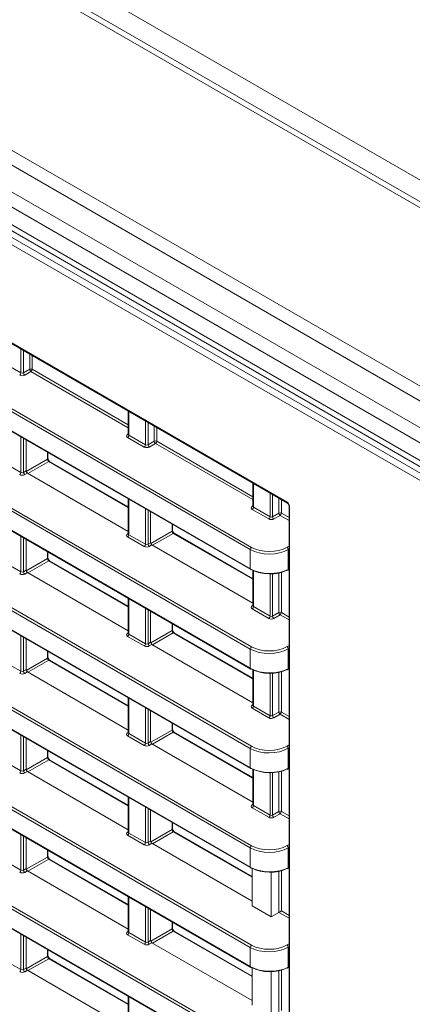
# Model space of a CAD drawing. Header units: millimetres. Extents: x 0 to 1118, y 0 to 864.
# Tile 201 of 256: x 550 to 561, y 122 to 149. Entities that reach past the tile are written whole.
import ezdxf

# ---------------------------------------------------------------- set-up
doc = ezdxf.new("R2010")
doc.units = ezdxf.units.MM

msp = doc.modelspace()

# ---------------------------------------------------------------- linework, layer by layer
at = {"color": 7, "linetype": 'Continuous', "lineweight": 15}
for p, q in [((604.7146, 119.3731), (460.341, 202.7182)), ((455.2449, 198.3312), (599.6184, 114.9861)), ((533.7737, 149.8726), (557.7717, 136.0189)), ((534.7892, 146.8571), (556.7562, 134.1759)), ((534.7892, 144.1054), (556.7562, 131.4242)), ((534.7892, 141.3537), (556.7562, 128.6724)), ((534.7892, 138.6019), (556.7562, 125.9207)), ((553.3697, 138.5601), (553.3697, 137.9147)), ((553.3696, 137.915), (553.3683, 137.9086)), ((550.5407, 136.909), (550.5407, 137.764)), ((551.1463, 137.251), (551.1463, 137.4144)), ((553.3697, 135.9147), (551.192, 137.1718)), ((550.576, 136.8478), (553.3697, 135.2351)), ((556.8168, 136.5701), (556.8168, 135.9247)), ((553.3697, 136.1309), (553.3697, 135.163)), ((534.7892, 135.8502), (556.7562, 123.1689)), ((553.9878, 134.9191), (553.9878, 135.774)), ((556.8167, 135.925), (556.8154, 135.9186)), ((557.8174, 135.9397), (557.8174, 84.9889)), ((554.5934, 135.261), (554.5934, 135.4244)), ((553.3696, 135.1632), (553.3683, 135.1569)), ((556.8168, 133.9247), (554.6391, 135.1819)), ((550.5407, 134.1573), (550.5407, 135.0123)), ((551.1463, 134.4993), (551.1463, 134.6627)), ((554.0232, 134.8578), (556.8168, 133.2451)), ((553.3697, 133.163), (551.192, 134.4201)), ((550.576, 134.0961), (553.3697, 132.4833)), ((556.8168, 134.1585), (556.8168, 133.173)), ((557.7861, 134.1604), (557.8174, 134.1773)), ((553.3697, 133.3791), (553.3697, 132.4112)), ((534.7892, 133.0984), (556.7562, 120.4172)), ((553.9878, 132.1673), (553.9878, 133.0223)), ((556.8167, 133.1732), (556.8154, 133.1669)), ((553.3696, 132.4115), (553.3683, 132.4051)), ((554.5934, 132.5093), (554.5934, 132.6727)), ((556.8168, 131.173), (554.6391, 132.4301)), ((550.5407, 131.4056), (550.5407, 132.2605)), ((551.1463, 131.7475), (551.1463, 131.9109)), ((554.0232, 132.1061), (556.8168, 130.4933)), ((553.3697, 130.4112), (551.192, 131.6684)), ((550.576, 131.3443), (553.3697, 129.7316)), ((556.8168, 131.4067), (556.8168, 130.4212)), ((557.7861, 131.4087), (557.8174, 131.4255)), ((553.3697, 130.6274), (553.3697, 129.6595)), ((553.9878, 129.4156), (553.9878, 130.2705)), ((556.8167, 130.4215), (556.8154, 130.4151)), ((554.5934, 129.7575), (554.5934, 129.9209)), ((550.5407, 128.6538), (550.5407, 129.5088)), ((553.3696, 129.6597), (553.3683, 129.6534)), ((556.8168, 128.4212), (554.6391, 129.6784)), ((551.1463, 128.9958), (551.1463, 129.1592)), ((554.0232, 129.3543), (556.8168, 127.7416)), ((553.3697, 127.6595), (551.192, 128.9166)), ((550.576, 128.5926), (553.3697, 126.9799)), ((556.8168, 128.655), (556.8168, 127.6695)), ((557.7861, 128.6569), (557.8174, 128.6738)), ((553.3697, 127.8756), (553.3697, 126.9077)), ((553.9878, 126.6638), (553.9878, 127.5188)), ((556.8167, 127.6697), (556.8154, 127.6634)), ((554.5934, 127.0058), (554.5934, 127.1692)), ((550.5407, 125.9021), (550.5407, 126.757)), ((553.3696, 126.908), (553.3683, 126.9016)), ((556.7967, 125.6811), (554.6391, 126.9266)), ((554.0232, 126.6026), (556.7967, 125.0015)), ((551.1463, 126.244), (551.1463, 126.4074)), ((553.3697, 124.9077), (551.192, 126.1649)), ((556.7967, 125.9137), (556.7967, 124.8769)), ((557.7861, 125.9052), (557.8174, 125.922)), ((550.576, 125.8408), (553.3697, 124.2281)), ((557.3271, 124.5707), (557.3271, 125.8021)), ((553.3697, 125.1239), (553.3697, 124.156)), ((556.7967, 124.8769), (557.3271, 124.5707)), ((553.9878, 123.9121), (553.9878, 124.767)), ((557.5345, 124.6905), (557.3271, 124.5707)), ((554.5934, 124.254), (554.5934, 124.4174)), ((550.5407, 123.1503), (550.5407, 124.0053)), ((553.3696, 124.1563), (553.3683, 124.1499)), ((556.7967, 122.9293), (554.6391, 124.1749)), ((554.0232, 123.8509), (556.7967, 122.2497)), ((551.1463, 123.4923), (551.1463, 123.6557)), ((553.3697, 122.156), (551.192, 123.4131)), ((556.7967, 123.162), (556.7967, 122.1251)), ((557.7861, 123.1534), (557.8174, 123.1703)), ((550.576, 123.0891), (553.3697, 121.4764)), ((557.3271, 121.819), (557.3271, 123.0503)), ((553.3697, 122.3722), (553.3697, 121.4043))]:
    msp.add_line(p, q, dxfattribs=at)
at = {"color": 9, "linetype": 'Continuous', "lineweight": 0}
for p, q in [((461.1275, 202.8604), (605.2489, 119.6609)), ((604.4646, 119.3483), (460.091, 202.6934)), ((600.1916, 116.8816), (455.8181, 200.2267)), ((599.9416, 116.6177), (455.5681, 199.9628)), ((599.6184, 116.0579), (455.2449, 199.4029)), ((599.5148, 115.7094), (455.1413, 199.0545)), ((454.7683, 198.4284), (600.2383, 114.4503)), ((599.5148, 115.2151), (455.1413, 198.5601)), ((600.1515, 114.2981), (454.6814, 198.2762)), ((533.7633, 149.8955), (557.7613, 136.0417)), ((556.7458, 134.731), (534.7789, 147.4122)), ((534.8136, 147.4731), (556.7805, 134.7918)), ((534.7789, 146.88), (556.7458, 134.1988)), ((534.8136, 144.7213), (556.7805, 132.0401)), ((556.7458, 131.9792), (534.7789, 144.6605)), ((534.7789, 144.1283), (556.7458, 131.447)), ((534.8136, 141.9696), (556.7805, 129.2883)), ((556.7458, 129.2275), (534.7789, 141.9087)), ((534.7789, 141.3766), (556.7458, 128.6953)), ((550.398, 139.6178), (550.398, 140.2756)), ((550.4681, 140.2351), (550.4681, 139.6189)), ((550.6402, 139.7183), (550.6402, 140.1358)), ((550.7103, 140.0953), (550.7103, 139.7179)), ((549.9372, 139.8839), (550.398, 139.6178)), ((550.4681, 139.6189), (550.6402, 139.7183)), ((550.6756, 139.657), (550.5035, 139.5577)), ((553.3697, 138.1018), (550.6756, 139.657)), ((550.7103, 139.7179), (553.3697, 138.1827)), ((534.8136, 139.2178), (556.7805, 126.5366)), ((556.7458, 126.4757), (534.7789, 139.157)), ((534.7789, 138.6248), (556.7458, 125.9436)), ((553.3843, 138.5516), (553.3843, 137.8939)), ((553.8452, 137.6279), (553.8452, 138.2856)), ((553.9153, 138.2451), (553.9153, 137.6289)), ((554.0874, 137.7283), (554.0874, 138.1458)), ((553.3484, 137.9153), (553.3697, 137.9285)), ((553.3843, 137.8939), (553.8452, 137.6279)), ((554.1575, 138.1053), (554.1575, 137.7279)), ((550.398, 136.8661), (550.398, 137.8464)), ((550.4681, 137.8059), (550.4681, 136.8672)), ((553.8104, 137.567), (553.3496, 137.833)), ((553.9153, 137.6289), (554.0874, 137.7283)), ((554.1227, 137.667), (553.9506, 137.5677)), ((556.8168, 136.1118), (554.1227, 137.667)), ((554.1575, 137.7279), (556.8168, 136.1927)), ((551.1323, 137.231), (551.1323, 137.4225)), ((549.9372, 137.1321), (550.398, 136.8661)), ((550.5436, 136.8911), (551.1323, 137.231)), ((551.1676, 137.1697), (550.593, 136.838)), ((553.3697, 135.8985), (551.1676, 137.1697)), ((550.4681, 136.8672), (550.5407, 136.909)), ((550.576, 136.8478), (550.5035, 136.8059)), ((556.8315, 136.5616), (556.8315, 135.9039)), ((556.7458, 123.724), (534.7789, 136.4052)), ((534.8136, 136.4661), (556.7805, 123.7849)), ((557.2923, 135.6379), (557.2923, 136.2956)), ((557.3624, 136.2551), (557.3624, 135.6389)), ((553.3843, 136.1224), (553.3843, 135.1421)), ((557.5345, 135.7383), (557.5345, 136.1558)), ((557.6046, 136.1153), (557.6046, 135.7379)), ((534.7789, 135.8731), (556.7458, 123.1918)), ((553.8452, 134.8761), (553.8452, 135.8564)), ((553.9153, 135.8159), (553.9153, 134.8772)), ((556.7955, 135.9253), (556.8168, 135.9385)), ((557.2576, 135.577), (556.7967, 135.843)), ((556.8315, 135.9039), (557.2923, 135.6379)), ((557.3624, 135.6389), (557.5345, 135.7383)), ((557.5699, 135.677), (557.3978, 135.5777)), ((557.8174, 135.5342), (557.5699, 135.677)), ((557.6046, 135.7379), (557.8174, 135.6151)), ((557.832, 135.9193), (557.832, 84.9685)), ((554.5794, 135.241), (554.5794, 135.4325)), ((553.3484, 135.1636), (553.3697, 135.1768)), ((553.3843, 135.1421), (553.8452, 134.8761)), ((553.9908, 134.9011), (554.5794, 135.241)), ((554.6148, 135.1797), (554.0402, 134.848)), ((556.8168, 133.9085), (554.6148, 135.1797)), ((550.398, 134.1144), (550.398, 135.0946)), ((550.4681, 135.0542), (550.4681, 134.1154)), ((553.8104, 134.8152), (553.3496, 135.0813)), ((553.9153, 134.8772), (553.9878, 134.9191)), ((551.1323, 134.4792), (551.1323, 134.6708)), ((554.0232, 134.8578), (553.9506, 134.8159)), ((556.7458, 134.1988), (556.7458, 134.731)), ((557.7618, 134.7967), (557.8174, 134.8288)), ((557.8174, 134.7472), (557.7971, 134.7355)), ((557.7971, 134.7355), (557.7971, 134.1837)), ((549.9372, 134.3804), (550.398, 134.1144)), ((550.5436, 134.1394), (551.1323, 134.4792)), ((551.1676, 134.418), (550.593, 134.0863)), ((553.3697, 133.1468), (551.1676, 134.418)), ((550.4681, 134.1154), (550.5407, 134.1573)), ((550.576, 134.0961), (550.5035, 134.0542)), ((556.8315, 134.1513), (556.8315, 133.1522)), ((557.2923, 132.8861), (557.2923, 134.0567)), ((557.3624, 134.0589), (557.3624, 132.8872)), ((557.5345, 132.9865), (557.5345, 134.0823)), ((557.6046, 134.1), (557.6046, 132.9862)), ((557.7971, 134.1837), (557.8174, 134.1946)), ((556.7458, 120.9722), (534.7789, 133.6535)), ((534.8136, 133.7144), (556.7805, 121.0331)), ((553.3843, 133.3707), (553.3843, 132.3904)), ((534.7789, 133.1213), (556.7458, 120.4401)), ((553.8452, 132.1244), (553.8452, 133.1046)), ((553.9153, 133.0642), (553.9153, 132.1254)), ((556.7955, 133.1736), (556.8168, 133.1868)), ((557.2576, 132.8252), (556.7967, 133.0913)), ((556.8315, 133.1522), (557.2923, 132.8861)), ((557.3624, 132.8872), (557.5345, 132.9865)), ((557.6046, 132.9862), (557.8174, 132.8633)), ((554.5794, 132.4892), (554.5794, 132.6808)), ((557.5699, 132.9253), (557.3978, 132.8259)), ((557.8174, 132.7824), (557.5699, 132.9253)), ((553.3484, 132.4119), (553.3697, 132.425)), ((553.9908, 132.1494), (554.5794, 132.4892)), ((554.6148, 132.428), (554.0402, 132.0963)), ((556.8168, 131.1568), (554.6148, 132.428)), ((550.398, 131.3626), (550.398, 132.3429)), ((550.4681, 132.3024), (550.4681, 131.3637)), ((553.8104, 132.0635), (553.3496, 132.3295)), ((553.3843, 132.3904), (553.8452, 132.1244)), ((553.9153, 132.1254), (553.9878, 132.1673)), ((551.1323, 131.7275), (551.1323, 131.919)), ((554.0232, 132.1061), (553.9506, 132.0642)), ((556.7458, 131.447), (556.7458, 131.9792)), ((557.7618, 132.0449), (557.8174, 132.077)), ((557.8174, 131.9954), (557.7971, 131.9837)), ((557.7971, 131.9837), (557.7971, 131.4319)), ((549.9372, 131.6287), (550.398, 131.3626)), ((550.5436, 131.3876), (551.1323, 131.7275)), ((551.1676, 131.6662), (550.593, 131.3345)), ((553.3697, 130.395), (551.1676, 131.6662)), ((550.4681, 131.3637), (550.5407, 131.4056)), ((550.576, 131.3443), (550.5035, 131.3024)), ((556.8315, 131.3996), (556.8315, 130.4004)), ((557.5345, 130.2348), (557.5345, 131.3306)), ((557.6046, 131.3483), (557.6046, 130.2344)), ((557.7971, 131.4319), (557.8174, 131.4428)), ((557.2923, 130.1344), (557.2923, 131.3049)), ((557.3624, 131.3072), (557.3624, 130.1354)), ((553.3843, 130.6189), (553.3843, 129.6387)), ((553.8452, 129.3726), (553.8452, 130.3529)), ((553.9153, 130.3124), (553.9153, 129.3737)), ((556.7955, 130.4219), (556.8168, 130.435)), ((557.2576, 130.0735), (556.7967, 130.3395)), ((556.8315, 130.4004), (557.2923, 130.1344)), ((557.3624, 130.1354), (557.5345, 130.2348)), ((557.6046, 130.2344), (557.8174, 130.1116)), ((557.5699, 130.1736), (557.3978, 130.0742)), ((557.8174, 130.0307), (557.5699, 130.1736)), ((553.9908, 129.3976), (554.5794, 129.7375)), ((554.5794, 129.7375), (554.5794, 129.929)), ((550.398, 128.6109), (550.398, 129.5911)), ((550.4681, 129.5507), (550.4681, 128.6119)), ((553.3484, 129.6601), (553.3697, 129.6733)), ((553.8104, 129.3117), (553.3496, 129.5778)), ((553.3843, 129.6387), (553.8452, 129.3726)), ((553.9153, 129.3737), (553.9878, 129.4156)), ((554.6148, 129.6762), (554.0402, 129.3445)), ((556.8168, 128.405), (554.6148, 129.6762)), ((551.1323, 128.9757), (551.1323, 129.1673)), ((554.0232, 129.3543), (553.9506, 129.3124)), ((556.7458, 128.6953), (556.7458, 129.2275)), ((557.7618, 129.2932), (557.8174, 129.3253)), ((557.8174, 129.2437), (557.7971, 129.232)), ((557.7971, 129.232), (557.7971, 128.6802)), ((549.9372, 128.8769), (550.398, 128.6109)), ((550.5436, 128.6359), (551.1323, 128.9757)), ((551.1676, 128.9145), (550.593, 128.5828)), ((553.3697, 127.6433), (551.1676, 128.9145)), ((550.4681, 128.6119), (550.5407, 128.6538)), ((550.576, 128.5926), (550.5035, 128.5507)), ((556.8315, 128.6478), (556.8315, 127.6487)), ((557.6046, 128.5966), (557.6046, 127.4827)), ((557.7971, 128.6802), (557.8174, 128.6911)), ((557.2923, 127.3826), (557.2923, 128.5532)), ((557.3624, 128.5555), (557.3624, 127.3837)), ((557.5345, 127.483), (557.5345, 128.5788)), ((553.3843, 127.8672), (553.3843, 126.8869)), ((553.8452, 126.6209), (553.8452, 127.6011)), ((553.9153, 127.5607), (553.9153, 126.6219)), ((556.7955, 127.6701), (556.8168, 127.6833)), ((557.2576, 127.3218), (556.7967, 127.5878)), ((556.8315, 127.6487), (557.2923, 127.3826)), ((557.3624, 127.3837), (557.5345, 127.483)), ((557.5699, 127.4218), (557.3978, 127.3224)), ((557.8174, 127.2789), (557.5699, 127.4218)), ((557.6046, 127.4827), (557.8174, 127.3599)), ((553.9908, 126.6459), (554.5794, 126.9857)), ((554.5794, 126.9857), (554.5794, 127.1773)), ((550.398, 125.8591), (550.398, 126.8394)), ((550.4681, 126.7989), (550.4681, 125.8602)), ((553.3484, 126.9084), (553.3697, 126.9215)), ((553.8104, 126.56), (553.3496, 126.826)), ((553.3843, 126.8869), (553.8452, 126.6209)), ((554.6148, 126.9245), (554.0402, 126.5928)), ((556.7967, 125.6649), (554.6148, 126.9245)), ((551.1323, 126.224), (551.1323, 126.4155)), ((553.9153, 126.6219), (553.9878, 126.6638)), ((554.0232, 126.6026), (553.9506, 126.5607)), ((556.7458, 125.9436), (556.7458, 126.4757)), ((557.7618, 126.5415), (557.8174, 126.5736)), ((557.8174, 126.4919), (557.7971, 126.4802)), ((557.7971, 126.4802), (557.7971, 125.9285)), ((550.5436, 125.8842), (551.1323, 126.224)), ((551.1676, 126.1628), (550.593, 125.831)), ((553.3697, 124.8915), (551.1676, 126.1628)), ((549.9372, 126.1252), (550.398, 125.8591)), ((550.4681, 125.8602), (550.5407, 125.9021)), ((557.7971, 125.9285), (557.8174, 125.9394)), ((550.576, 125.8408), (550.5035, 125.799)), ((557.5345, 124.6905), (557.5345, 125.8271)), ((557.6046, 125.8448), (557.6046, 124.7309)), ((553.3843, 125.1154), (553.3843, 124.1352)), ((553.8452, 123.8691), (553.8452, 124.8494)), ((553.9153, 124.8089), (553.9153, 123.8702)), ((557.8174, 124.5272), (557.5345, 124.6905)), ((557.6046, 124.7309), (557.8174, 124.6081)), ((553.9908, 123.8942), (554.5794, 124.234)), ((554.5794, 124.234), (554.5794, 124.4255)), ((550.398, 123.1074), (550.398, 124.0877)), ((550.4681, 124.0472), (550.4681, 123.1084)), ((553.3484, 124.1566), (553.3697, 124.1698)), ((553.8104, 123.8083), (553.3496, 124.0743)), ((553.3843, 124.1352), (553.8452, 123.8691)), ((554.6148, 124.1728), (554.0402, 123.8411)), ((556.7967, 122.9131), (554.6148, 124.1728)), ((553.9153, 123.8702), (553.9878, 123.9121)), ((554.0232, 123.8509), (553.9506, 123.809)), ((556.7458, 123.1918), (556.7458, 123.724)), ((557.7618, 123.7897), (557.8174, 123.8218)), ((557.8174, 123.7402), (557.7971, 123.7285)), ((557.7971, 123.7285), (557.7971, 123.1767)), ((550.5436, 123.1324), (551.1323, 123.4722)), ((551.1323, 123.4722), (551.1323, 123.6638)), ((549.9372, 123.3734), (550.398, 123.1074)), ((550.4681, 123.1084), (550.5407, 123.1503)), ((551.1676, 123.411), (550.593, 123.0793)), ((553.3697, 122.1398), (551.1676, 123.411)), ((557.7971, 123.1767), (557.8174, 123.1876)), ((550.576, 123.0891), (550.5035, 123.0472)), ((557.5345, 121.9387), (557.5345, 123.0753)), ((557.6046, 123.0931), (557.6046, 121.9792)), ((553.3843, 122.3637), (553.3843, 121.3834))]:
    msp.add_line(p, q, dxfattribs=at)
for centre, radius, start, end in [((550.3211, 139.6214), 0.077, 303.22971, 357.34769), ((550.5473, 139.6238), 0.0793, 183.52223, 236.47777), ((550.6749, 139.6495), 0.077, 62.65648, 116.76622), ((550.7194, 139.7231), 0.0793, 183.52223, 236.47777), ((550.6334, 139.7215), 0.077, 303.22971, 357.34769), ((553.3638, 137.9386), 0.0279, 236.5278, 281.56335), ((553.3074, 137.8975), 0.077, 303.22971, 357.34769), ((553.7682, 137.6314), 0.077, 303.22971, 357.34769), ((553.9944, 137.6338), 0.0793, 183.52223, 236.47777), ((554.1221, 137.6595), 0.077, 62.65648, 116.76622), ((554.1665, 137.7331), 0.0793, 183.52223, 236.47777), ((554.0805, 137.7315), 0.077, 303.22971, 357.34769), ((551.1217, 137.2533), 0.0248, 295.38794, 354.63803), ((551.1817, 137.1493), 0.0248, 65.36022, 124.60414), ((550.3211, 136.8697), 0.077, 303.22971, 357.34769), ((550.5473, 136.872), 0.0793, 183.52223, 236.47777), ((557.7865, 136.0393), 0.0253, 174.516, 233.37846), ((556.8109, 135.9486), 0.0279, 236.5278, 281.56335), ((556.7545, 135.9075), 0.077, 303.22971, 357.34769), ((557.5692, 135.6695), 0.077, 62.65648, 116.76622), ((557.6137, 135.7431), 0.0793, 183.52223, 236.47777), ((557.5277, 135.7415), 0.077, 303.22971, 357.34769), ((557.8425, 135.9423), 0.0253, 186.70954, 245.48095), ((557.2154, 135.6414), 0.077, 303.22971, 357.34769), ((557.4415, 135.6438), 0.0793, 183.52223, 236.47777), ((553.3638, 135.1869), 0.0279, 236.5278, 281.56335), ((553.3074, 135.1457), 0.077, 303.22971, 357.34769), ((554.5688, 135.2633), 0.0248, 295.38794, 354.63803), ((554.6288, 135.1594), 0.0248, 65.36022, 124.60414), ((553.7682, 134.8797), 0.077, 303.22971, 357.34769), ((553.9944, 134.882), 0.0793, 183.52223, 236.47777), ((556.8228, 134.7274), 0.077, 123.22971, 177.34769), ((557.718, 134.7306), 0.0793, 3.52223, 56.47777), ((551.1217, 134.5016), 0.0248, 295.38794, 354.63803), ((551.1817, 134.3976), 0.0248, 65.36022, 124.60414), ((550.3211, 134.1179), 0.077, 303.22971, 357.34769), ((550.5473, 134.1203), 0.0793, 183.52223, 236.47777), ((556.7696, 134.1958), 0.024, 172.814, 235.87382), ((557.7729, 134.1809), 0.0244, 302.67212, 6.51471), ((556.8109, 133.1969), 0.0279, 236.5278, 281.56335), ((556.7545, 133.1557), 0.077, 303.22971, 357.34769), ((557.5692, 132.9177), 0.077, 62.65648, 116.76622), ((557.6137, 132.9914), 0.0793, 183.52223, 236.47777), ((557.5277, 132.9897), 0.077, 303.22971, 357.34769), ((557.2154, 132.8897), 0.077, 303.22971, 357.34769), ((557.4415, 132.892), 0.0793, 183.52223, 236.47777), ((553.3638, 132.4351), 0.0279, 236.5278, 281.56335), ((554.5688, 132.5116), 0.0248, 295.38794, 354.63803), ((554.6288, 132.4076), 0.0248, 65.36022, 124.60414), ((553.3074, 132.394), 0.077, 303.22971, 357.34769), ((553.7682, 132.1279), 0.077, 303.22971, 357.34769), ((553.9944, 132.1303), 0.0793, 183.52223, 236.47777), ((556.8228, 131.9756), 0.077, 123.22971, 177.34769), ((557.718, 131.9788), 0.0793, 3.52223, 56.47777), ((551.1217, 131.7498), 0.0248, 295.38794, 354.63803), ((551.1817, 131.6459), 0.0248, 65.36022, 124.60414), ((550.3211, 131.3662), 0.077, 303.22971, 357.34769), ((550.5473, 131.3685), 0.0793, 183.52223, 236.47777), ((556.7696, 131.444), 0.024, 172.814, 235.87382), ((557.7729, 131.4292), 0.0244, 302.67212, 6.51471), ((556.8109, 130.4451), 0.0279, 236.5278, 281.56335), ((556.7545, 130.404), 0.077, 303.22971, 357.34769), ((557.5692, 130.166), 0.077, 62.65648, 116.76622), ((557.6137, 130.2397), 0.0793, 183.52223, 236.47777), ((557.5277, 130.238), 0.077, 303.22971, 357.34769), ((557.2154, 130.1379), 0.077, 303.22971, 357.34769), ((557.4415, 130.1403), 0.0793, 183.52223, 236.47777), ((554.5688, 129.7598), 0.0248, 295.38794, 354.63803), ((553.3638, 129.6834), 0.0279, 236.5278, 281.56335), ((553.3074, 129.6422), 0.077, 303.22971, 357.34769), ((554.6288, 129.6559), 0.0248, 65.36022, 124.60414), ((553.7682, 129.3762), 0.077, 303.22971, 357.34769), ((553.9944, 129.3785), 0.0793, 183.52223, 236.47777), ((556.8228, 129.2239), 0.077, 123.22971, 177.34769), ((557.718, 129.2271), 0.0793, 3.52223, 56.47777), ((551.1217, 128.9981), 0.0248, 295.38794, 354.63803), ((551.1817, 128.8941), 0.0248, 65.36022, 124.60414), ((550.3211, 128.6144), 0.077, 303.22971, 357.34769), ((550.5473, 128.6168), 0.0793, 183.52223, 236.47777), ((556.7696, 128.6923), 0.024, 172.814, 235.87382), ((557.7729, 128.6774), 0.0244, 302.67212, 6.51471), ((556.8109, 127.6934), 0.0279, 236.5278, 281.56335), ((556.7545, 127.6522), 0.077, 303.22971, 357.34769), ((557.2154, 127.3862), 0.077, 303.22971, 357.34769), ((557.4415, 127.3885), 0.0793, 183.52223, 236.47777), ((557.5692, 127.4143), 0.077, 62.65648, 116.76622), ((557.6137, 127.4879), 0.0793, 183.52223, 236.47777), ((557.5277, 127.4863), 0.077, 303.22971, 357.34769), ((554.5688, 127.0081), 0.0248, 295.38794, 354.63803), ((553.3638, 126.9316), 0.0279, 236.5278, 281.56335), ((553.3074, 126.8905), 0.077, 303.22971, 357.34769), ((554.6288, 126.9041), 0.0248, 65.36022, 124.60414), ((553.7682, 126.6244), 0.077, 303.22971, 357.34769), ((553.9944, 126.6268), 0.0793, 183.52223, 236.47777), ((556.8228, 126.4722), 0.077, 123.22971, 177.34769), ((557.718, 126.4754), 0.0793, 3.52223, 56.47777), ((551.1217, 126.2463), 0.0248, 295.38794, 354.63803), ((551.1817, 126.1424), 0.0248, 65.36022, 124.60414), ((556.7696, 125.9406), 0.024, 172.814, 235.87382), ((557.7729, 125.9257), 0.0244, 302.67212, 6.51471), ((550.3211, 125.8627), 0.077, 303.22971, 357.34769), ((550.5473, 125.8651), 0.0793, 183.52223, 236.47777), ((554.5688, 124.2563), 0.0248, 295.38794, 354.63803), ((553.3638, 124.1799), 0.0279, 236.51329, 281.70625), ((553.3074, 124.1387), 0.077, 303.22971, 357.34769), ((554.6288, 124.1524), 0.0248, 65.36022, 124.60414), ((553.7682, 123.8727), 0.077, 303.22971, 357.34769), ((553.9944, 123.8751), 0.0793, 183.52223, 236.47777), ((556.8228, 123.7204), 0.077, 123.22971, 177.34769), ((557.718, 123.7236), 0.0793, 3.52223, 56.47777), ((551.1217, 123.4946), 0.0248, 295.38794, 354.63803), ((551.1817, 123.3906), 0.0248, 65.36022, 124.60414), ((556.7696, 123.1888), 0.024, 172.814, 235.87382), ((557.7729, 123.174), 0.0244, 302.67212, 6.51471), ((550.3211, 123.111), 0.077, 303.22971, 357.34769), ((550.5473, 123.1133), 0.0793, 183.52223, 236.47777)]:
    msp.add_arc(centre, radius, start, end, dxfattribs=at)
at = {"color": 7, "linetype": 'Continuous', "lineweight": 15}
for centre, radius, start, end in [((556.7665, 134.1984), 0.0248, 245.36022, 304.60414), ((557.7764, 134.1832), 0.0247, 233.60191, 292.96519), ((556.7665, 131.4467), 0.0248, 245.36022, 304.60414), ((557.7764, 131.4314), 0.0247, 233.60191, 292.96519), ((556.7665, 128.6949), 0.0248, 245.36022, 304.60414), ((557.7764, 128.6797), 0.0247, 233.60191, 292.96519), ((556.7665, 125.9432), 0.0248, 245.36022, 304.60414), ((557.7764, 125.9279), 0.0247, 233.60191, 292.96519), ((556.7665, 123.1914), 0.0248, 245.36022, 304.60414), ((557.7764, 123.1762), 0.0247, 233.60191, 292.96519)]:
    msp.add_arc(centre, radius, start, end, dxfattribs=at)
at = {"color": 9, "linetype": 'Continuous', "lineweight": 0}
for centre, major_axis, ratio, start_param, end_param in [((550.434, 139.5992), (0.1, 0.0015), 0.5872749, 3.9179556, 5.4712987), ((550.4334, 139.6397), (0.05, 0.0016), 0.5970671, 3.9082847, 5.4616278), ((553.4203, 137.8753), (0.1, 0.0015), 0.5872749, 2.3646126, 3.9179556), ((553.4197, 137.9157), (0.05, 0.0016), 0.5970671, 3.1228866, 3.9082847), ((553.8805, 137.6497), (0.05, 0.0016), 0.5970671, 3.9082847, 5.4616278), ((553.8812, 137.6092), (0.1, 0.0015), 0.5872749, 3.9179556, 5.4712987), ((551.167, 137.2102), (-0.025, 0.0433), 0.5577605, 0.7856305, 2.3561223), ((550.434, 136.8475), (0.1, 0.0015), 0.5872749, 3.9179556, 5.4712987), ((550.4334, 136.8879), (0.05, 0.0016), 0.5970671, 3.9082847, 5.4616278), ((557.7613, 135.9601), (-0.05, 0.0866), 0.5775574, 3.9272244, 5.4977162), ((556.8675, 135.8853), (0.1, 0.0015), 0.5872749, 2.3646126, 3.9179556), ((556.8668, 135.9257), (0.05, 0.0016), 0.5970671, 3.1228866, 3.9082847), ((557.3283, 135.6192), (0.1, 0.0015), 0.5872749, 3.9179556, 5.4712987), ((557.3277, 135.6597), (0.05, 0.0016), 0.5970671, 3.9082847, 5.4616278), ((553.4203, 135.1235), (0.1, 0.0015), 0.5872749, 2.3646126, 3.9179556), ((553.4197, 135.164), (0.05, 0.0016), 0.5970671, 3.1228866, 3.9082847), ((554.6142, 135.2202), (-0.025, 0.0433), 0.5577605, 0.7856305, 2.3561223), ((553.8805, 134.8979), (0.05, 0.0016), 0.5970671, 3.9082847, 5.4616278), ((553.8812, 134.8575), (0.1, 0.0015), 0.5872749, 3.9179556, 5.4712987), ((557.2761, 135.0471), (0.75, 0.0108), 0.5866149, 3.9185775, 5.4719205), ((557.2755, 135.0875), (0.7, 0.0108), 0.5872749, 3.9179556, 5.4712987), ((551.167, 134.4585), (-0.025, 0.0433), 0.5577605, 0.7856305, 2.3561223), ((550.434, 134.0957), (0.1, 0.0015), 0.5872749, 3.9179556, 5.4712987), ((550.4334, 134.1362), (0.05, 0.0016), 0.5970671, 3.9082847, 5.4616278), ((556.8675, 133.1335), (0.1, 0.0015), 0.5872749, 2.3646126, 3.9179556), ((556.8668, 133.174), (0.05, 0.0016), 0.5970671, 3.1228866, 3.9082847), ((557.3283, 132.8675), (0.1, 0.0015), 0.5872749, 3.9179556, 5.4712987), ((557.3277, 132.9079), (0.05, 0.0016), 0.5970671, 3.9082847, 5.4616278), ((553.4203, 132.3718), (0.1, 0.0015), 0.5872749, 2.3646126, 3.9179556), ((553.4197, 132.4122), (0.05, 0.0016), 0.5970671, 3.1228866, 3.9082847), ((554.6142, 132.4685), (-0.025, 0.0433), 0.5577605, 0.7856305, 2.3561223), ((553.8812, 132.1057), (0.1, 0.0015), 0.5872749, 3.9179556, 5.4712987), ((553.8805, 132.1462), (0.05, 0.0016), 0.5970671, 3.9082847, 5.4616278), ((557.2761, 132.2953), (0.75, 0.0108), 0.5866149, 3.9185775, 5.4719205), ((557.2755, 132.3358), (0.7, 0.0108), 0.5872749, 3.9179556, 5.4712987), ((551.167, 131.7067), (-0.025, 0.0433), 0.5577605, 0.7856305, 2.3561223), ((550.4334, 131.3845), (0.05, 0.0016), 0.5970671, 3.9082847, 5.4616278), ((550.434, 131.344), (0.1, 0.0015), 0.5872749, 3.9179556, 5.4712987), ((556.8675, 130.3818), (0.1, 0.0015), 0.5872749, 2.3646126, 3.9179556), ((556.8668, 130.4222), (0.05, 0.0016), 0.5970671, 3.1228866, 3.9082847), ((557.3283, 130.1157), (0.1, 0.0015), 0.5872749, 3.9179556, 5.4712987), ((557.3277, 130.1562), (0.05, 0.0016), 0.5970671, 3.9082847, 5.4616278), ((554.6142, 129.7167), (-0.025, 0.0433), 0.5577605, 0.7856305, 2.3561223), ((553.4203, 129.62), (0.1, 0.0015), 0.5872749, 2.3646126, 3.9179556), ((553.4197, 129.6605), (0.05, 0.0016), 0.5970671, 3.1228866, 3.9082847), ((553.8812, 129.354), (0.1, 0.0015), 0.5872749, 3.9179556, 5.4712987), ((553.8805, 129.3945), (0.05, 0.0016), 0.5970671, 3.9082847, 5.4616278), ((557.2761, 129.5436), (0.75, 0.0108), 0.5866149, 3.9185775, 5.4719205), ((557.2755, 129.5841), (0.7, 0.0108), 0.5872749, 3.9179556, 5.4712987), ((551.167, 128.955), (-0.025, 0.0433), 0.5577605, 0.7856305, 2.3561223), ((550.4334, 128.6327), (0.05, 0.0016), 0.5970671, 3.9082847, 5.4616278), ((550.434, 128.5922), (0.1, 0.0015), 0.5872749, 3.9179556, 5.4712987), ((556.8675, 127.63), (0.1, 0.0015), 0.5872749, 2.3646126, 3.9179556), ((556.8668, 127.6705), (0.05, 0.0016), 0.5970671, 3.1228866, 3.9082847), ((557.3283, 127.364), (0.1, 0.0015), 0.5872749, 3.9179556, 5.4712987), ((557.3277, 127.4045), (0.05, 0.0016), 0.5970671, 3.9082847, 5.4616278), ((554.6142, 126.965), (-0.025, 0.0433), 0.5577605, 0.7856305, 2.3561223), ((553.4203, 126.8683), (0.1, 0.0015), 0.5872749, 2.3646126, 3.9179556), ((553.4197, 126.9088), (0.05, 0.0016), 0.5970671, 3.1228866, 3.9082847), ((553.8812, 126.6023), (0.1, 0.0015), 0.5872749, 3.9179556, 5.4712987), ((553.8805, 126.6427), (0.05, 0.0016), 0.5970671, 3.9082847, 5.4616278), ((557.2761, 126.7919), (0.75, 0.0108), 0.5866149, 3.9185775, 5.4719205), ((557.2755, 126.8323), (0.7, 0.0108), 0.5872749, 3.9179556, 5.4712987), ((551.167, 126.2032), (-0.025, 0.0433), 0.5577605, 0.7856305, 2.3561223), ((550.434, 125.8405), (0.1, 0.0015), 0.5872749, 3.9179556, 5.4712987), ((550.4334, 125.881), (0.05, 0.0016), 0.5970671, 3.9082847, 5.4616278), ((554.6142, 124.2132), (-0.025, 0.0433), 0.5577605, 0.7856305, 2.3561223), ((553.4203, 124.1165), (0.1, 0.0015), 0.5872749, 2.3646126, 3.9179556), ((553.4197, 124.157), (0.05, 0.0016), 0.5970671, 3.1228866, 3.9082847), ((553.8812, 123.8505), (0.1, 0.0015), 0.5872749, 3.9179556, 5.4712987), ((553.8805, 123.891), (0.05, 0.0016), 0.5970671, 3.9082847, 5.4616278), ((557.2761, 124.0401), (0.75, 0.0108), 0.5866149, 3.9185775, 5.4719205), ((557.2755, 124.0806), (0.7, 0.0108), 0.5872749, 3.9179556, 5.4712987), ((551.167, 123.4515), (-0.025, 0.0433), 0.5577605, 0.7856305, 2.3561223), ((550.434, 123.0888), (0.1, 0.0015), 0.5872749, 3.9179556, 5.4712987), ((550.4334, 123.1292), (0.05, 0.0016), 0.5970671, 3.9082847, 5.4616278)]:
    msp.add_ellipse(centre, major_axis=major_axis, ratio=ratio, start_param=start_param, end_param=end_param, dxfattribs=at)
at = {"color": 7, "linetype": 'Continuous', "lineweight": 15}
for centre, major_axis, ratio, start_param, end_param in [((550.5761, 136.8886), (-0.025, 0.0433), 0.5775574, 0.7856318, 2.3561235), ((554.0232, 134.8987), (-0.025, 0.0433), 0.5775574, 0.7856318, 2.3561235), ((550.5761, 134.1369), (-0.025, 0.0433), 0.5775574, 0.7856318, 2.3561235), ((557.2761, 134.495), (0.75, -0.0104), 0.5678072, 3.9348734, 5.4882165), ((557.2755, 134.4538), (0.7, -0.0104), 0.5671246, 3.9354167, 5.4887598), ((554.0232, 132.1469), (-0.025, 0.0433), 0.5775574, 0.7856318, 2.3561235), ((550.5761, 131.3852), (-0.025, 0.0433), 0.5775574, 0.7856318, 2.3561235), ((557.2761, 131.7432), (0.75, -0.0104), 0.5678072, 3.9348734, 5.4882165), ((557.2755, 131.702), (0.7, -0.0104), 0.5671246, 3.9354167, 5.4887598), ((554.0232, 129.3952), (-0.025, 0.0433), 0.5775574, 0.7856318, 2.3561235), ((550.5761, 128.6334), (-0.025, 0.0433), 0.5775574, 0.7856318, 2.3561235), ((557.2761, 128.9915), (0.75, -0.0104), 0.5678072, 3.9348734, 5.4882165), ((557.2755, 128.9503), (0.7, -0.0104), 0.5671246, 3.9354167, 5.4887598), ((554.0232, 126.6434), (-0.025, 0.0433), 0.5775574, 0.7856318, 2.3561235), ((550.5761, 125.8817), (-0.025, 0.0433), 0.5775574, 0.7856318, 2.3561235), ((557.2761, 126.2397), (0.75, -0.0104), 0.5678072, 3.9348734, 5.4882165), ((557.2755, 126.1986), (0.7, -0.0104), 0.5671246, 3.9354167, 5.4887598), ((557.5693, 124.7105), (0.05, 0.0289), 0.0000704, 3.9444035, 5.4977465), ((554.0232, 123.8917), (-0.025, 0.0433), 0.5775574, 0.7856318, 2.3561235), ((550.5761, 123.1299), (-0.025, 0.0433), 0.5775574, 0.7856318, 2.3561235), ((557.2761, 123.488), (0.75, -0.0104), 0.5678072, 3.9348734, 5.4882165), ((557.2755, 123.4468), (0.7, -0.0104), 0.5671246, 3.9354167, 5.4887598)]:
    msp.add_ellipse(centre, major_axis=major_axis, ratio=ratio, start_param=start_param, end_param=end_param, dxfattribs=at)
for points in [[(551.192, 137.1718), (551.1888, 137.174), (551.1823, 137.1782), (551.1704, 137.1907), (551.1594, 137.2068), (551.1512, 137.2246), (551.1468, 137.2405), (551.1465, 137.2477), (551.1463, 137.251)], [(557.7717, 136.0189), (557.7749, 136.0167), (557.7814, 136.0125), (557.7933, 136.0001), (557.8043, 135.9839), (557.8125, 135.9661), (557.8168, 135.9502), (557.8172, 135.943), (557.8174, 135.9397)], [(554.6391, 135.1819), (554.6359, 135.184), (554.6295, 135.1882), (554.6176, 135.2007), (554.6066, 135.2168), (554.5983, 135.2346), (554.594, 135.2506), (554.5936, 135.2577), (554.5934, 135.261)], [(551.192, 134.4201), (551.1888, 134.4222), (551.1823, 134.4265), (551.1704, 134.4389), (551.1594, 134.455), (551.1512, 134.4728), (551.1468, 134.4888), (551.1465, 134.496), (551.1463, 134.4993)], [(554.6391, 132.4301), (554.6359, 132.4322), (554.6295, 132.4365), (554.6176, 132.4489), (554.6066, 132.465), (554.5983, 132.4828), (554.594, 132.4988), (554.5936, 132.506), (554.5934, 132.5093)], [(551.192, 131.6684), (551.1888, 131.6705), (551.1823, 131.6747), (551.1704, 131.6872), (551.1594, 131.7033), (551.1512, 131.7211), (551.1468, 131.7371), (551.1465, 131.7442), (551.1463, 131.7475)], [(554.6391, 129.6784), (554.6359, 129.6805), (554.6295, 129.6847), (554.6176, 129.6972), (554.6066, 129.7133), (554.5983, 129.7311), (554.594, 129.7471), (554.5936, 129.7542), (554.5934, 129.7575)], [(551.192, 128.9166), (551.1888, 128.9187), (551.1823, 128.923), (551.1704, 128.9354), (551.1594, 128.9515), (551.1512, 128.9693), (551.1468, 128.9853), (551.1465, 128.9925), (551.1463, 128.9958)], [(554.6391, 126.9266), (554.6359, 126.9287), (554.6295, 126.933), (554.6176, 126.9454), (554.6066, 126.9615), (554.5983, 126.9793), (554.594, 126.9953), (554.5936, 127.0025), (554.5934, 127.0058)], [(551.192, 126.1649), (551.1888, 126.167), (551.1823, 126.1713), (551.1704, 126.1837), (551.1594, 126.1998), (551.1512, 126.2176), (551.1468, 126.2336), (551.1465, 126.2407), (551.1463, 126.244)], [(554.6391, 124.1749), (554.6359, 124.177), (554.6295, 124.1813), (554.6176, 124.1937), (554.6066, 124.2098), (554.5983, 124.2276), (554.594, 124.2436), (554.5936, 124.2508), (554.5934, 124.254)], [(551.192, 123.4131), (551.1888, 123.4153), (551.1823, 123.4195), (551.1704, 123.4319), (551.1594, 123.4481), (551.1512, 123.4658), (551.1468, 123.4818), (551.1465, 123.489), (551.1463, 123.4923)]]:
    msp.add_open_spline(points, degree=3, knots=[0, 0, 0, 0, 0.1616109, 0.3255214, 0.5046857, 0.6922951, 0.8590711, 1, 1, 1, 1], dxfattribs=at)

doc.saveas('drawing.dxf')
